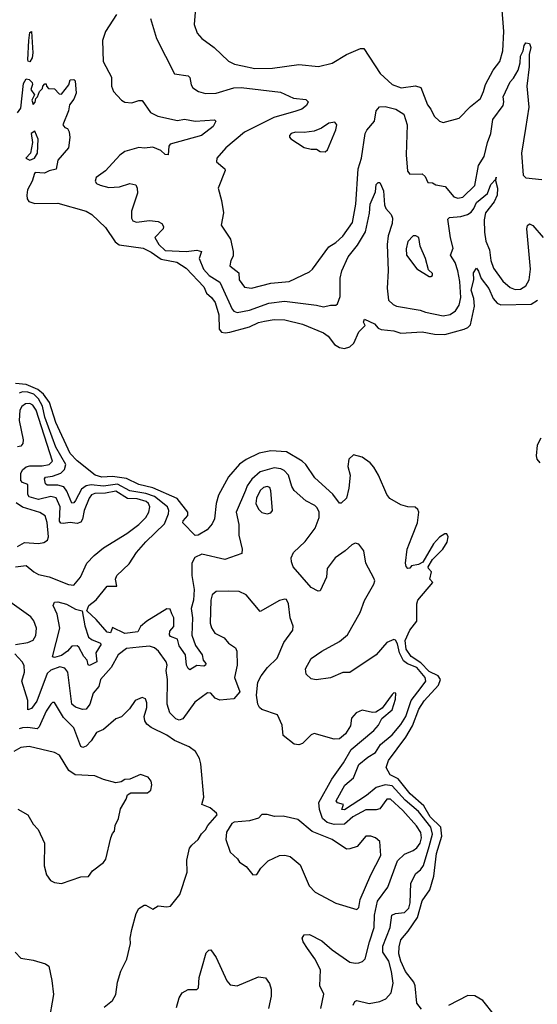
# Model space of a CAD drawing. Extents: x 1493970 to 1595317, y 729910 to 844791.
# Tile 143 of 256: x 1527988 to 1530930, y 779639 to 785232. Entities that reach past the tile are written whole.
import ezdxf

# ---------------------------------------------------------------- set-up
doc = ezdxf.new("R2010")
doc.units = 0

msp = doc.modelspace()

# ---------------------------------------------------------------- linework, layer by layer
at = {"layer": '0CON10XD'}
for points in [[(1528985.6, 785275), (1528979.4, 785205), (1528997.1, 785155), (1529022.5, 785125), (1529094, 785075), (1529175, 784997.1), (1529209.8, 784979.8), (1529255, 784970.6), (1529325.3, 784955.3), (1529425, 784956.5), (1529575, 784977.9), (1529686.6, 784966.6), (1529765, 784984.6), (1529845, 785034.4), (1529925, 785068.2), (1529945, 785068.9), (1530036, 784926), (1530104.8, 784864.8), (1530155.4, 784844.6), (1530237.4, 784857.4), (1530267.6, 784847.6), (1530305, 784748.8), (1530325.7, 784725), (1530343.8, 784685), (1530375, 784655.8), (1530395, 784649.2), (1530485, 784672.5), (1530550.1, 784739.9), (1530607.8, 784785), (1530623.3, 784825), (1530635.4, 784865), (1530680, 784945), (1530716.2, 784995), (1530733.5, 785055), (1530739.6, 785165), (1530728.5, 785311.5)], [(1528538.2, 785261.7), (1528475.8, 785165), (1528459.2, 785115), (1528462.9, 784995), (1528510, 784905), (1528510, 784855), (1528521.2, 784825), (1528567.1, 784775), (1528585, 784764.4), (1528625, 784760), (1528665, 784772.7), (1528685, 784772.9), (1528731.1, 784705), (1528773.8, 784683.8), (1528885, 784660.5), (1528925, 784666.9), (1528985, 784656.2), (1529095, 784663.8), (1529103.8, 784655), (1529088.6, 784625), (1529020.8, 784575), (1528844.2, 784525), (1528835.5, 784514.5), (1528832.5, 784465), (1528815, 784467.1), (1528789.5, 784489.5), (1528745, 784508.1), (1528698.2, 784501.8), (1528665, 784506.4), (1528585, 784482.9), (1528557.4, 784462.6), (1528475.9, 784374.1), (1528423.6, 784336.4), (1528417.5, 784315), (1528425, 784302.5), (1528445, 784292.5), (1528495, 784278.8), (1528555, 784283.5), (1528615, 784301.4), (1528647.5, 784295), (1528655.9, 784275.9), (1528656.9, 784246.9), (1528623.1, 784145), (1528624.3, 784105), (1528630.5, 784090.5), (1528652.6, 784082.6), (1528725, 784090.8), (1528775.3, 784085.3), (1528795.3, 784075.3), (1528805, 784057.5), (1528804.3, 784045), (1528756.2, 783995), (1528778.4, 783955), (1528815, 783920.7), (1528935, 783916.2), (1528995, 783923.7), (1529021.8, 783915), (1529008.1, 783875), (1529033.7, 783815), (1529065, 783779), (1529125, 783742), (1529137.1, 783717.1), (1529195, 783587.5), (1529205.7, 783575.7), (1529225, 783568.6), (1529295, 783581.7), (1529405, 783622.9), (1529493, 783633), (1529675, 783611.1), (1529715, 783600.7), (1529755, 783610.5), (1529785, 783610), (1529795, 783619.2), (1529809.9, 783660.1), (1529810, 783765), (1529819.3, 783805), (1529854.7, 783885), (1529908.7, 783951.3), (1529952.7, 784027.3), (1529976.4, 784133.6), (1529980.5, 784185), (1530010, 784255), (1530015, 784296.7), (1530025, 784306.7), (1530035, 784307.5), (1530045, 784287.5), (1530055, 784260), (1530061.3, 784181.3), (1530069.2, 784159.2), (1530100, 784125), (1530107.9, 784105), (1530104.6, 784075), (1530081.8, 784005), (1530077.4, 783955), (1530082.9, 783805), (1530076.5, 783706.5), (1530085, 783638.8), (1530110, 783615), (1530130, 783605), (1530265, 783582.5), (1530295, 783570.7), (1530395, 783550.3), (1530435, 783558.1), (1530465, 783579.1), (1530485, 783610.8), (1530495.7, 783655), (1530490.4, 783745), (1530478.7, 783805), (1530462.4, 783852.4), (1530435.9, 783895), (1530450.9, 783935), (1530436.2, 783993.8), (1530421.6, 784098.4), (1530431.3, 784108.7), (1530495, 784114.1), (1530534, 784126), (1530555, 784139.3), (1530569.1, 784159.1), (1530585, 784194.6), (1530647.1, 784245), (1530665, 784296.2), (1530693.9, 784326), (1530697, 784337), (1530693.9, 784326), (1530691.7, 784318.3), (1530703.3, 784275), (1530701.5, 784235), (1530685, 784197.3), (1530635.4, 784134.6), (1530627.6, 784095), (1530629.3, 784025), (1530638, 783975), (1530658.9, 783925), (1530666, 783865), (1530680.4, 783820.4), (1530735, 783746.2), (1530775, 783710.4), (1530805, 783699.6), (1530835, 783701.5), (1530865, 783721.1), (1530883.2, 783755), (1530891.1, 783815), (1530870.8, 784045), (1530875, 784063.8), (1530885, 784072.5), (1530905, 784062.5), (1530963.1, 783995)], [(1528731.7, 785238.3), (1528765.5, 785125.5), (1528868.8, 784925), (1528945, 784914.4), (1528954.6, 784904.6), (1528962.5, 784862.5), (1528972.5, 784845), (1529005, 784824.5), (1529043.7, 784813.7), (1529104.7, 784815.3), (1529204.7, 784845.3), (1529246.7, 784846.7), (1529470.9, 784820.9), (1529545, 784786.5), (1529615, 784779.2), (1529628, 784765), (1529618.6, 784745), (1529592, 784725), (1529557.1, 784712.9), (1529432.7, 784677.3), (1529265.7, 784594.3), (1529160.5, 784505), (1529109.2, 784445), (1529105.8, 784425), (1529153.3, 784385), (1529156.2, 784375), (1529116, 784275), (1529135.7, 784205), (1529146, 784135), (1529133.8, 784065), (1529185.5, 783985.5), (1529201.4, 783915), (1529201.2, 783888.8), (1529188.8, 783865), (1529183.3, 783835), (1529233.2, 783795), (1529235, 783753.8), (1529265, 783713.1), (1529305, 783707.5), (1529415, 783736.1), (1529520, 783745), (1529635, 783800), (1529652.5, 783815), (1529745, 783941.9), (1529785, 783967.3), (1529825, 784002.7), (1529880.1, 784079.9), (1529899.1, 784185), (1529912, 784385), (1529930, 784445), (1529952.5, 784585), (1529961.8, 784605), (1530004, 784656), (1530014.6, 784715.4), (1530032.4, 784737.6), (1530065, 784738.8), (1530126.7, 784725), (1530170.6, 784695), (1530190.4, 784635), (1530184.6, 784465), (1530192.2, 784372.2), (1530205.7, 784355.7), (1530275, 784357.1), (1530292.1, 784342.1), (1530307.5, 784307.5), (1530335, 784306.2), (1530352.5, 784295), (1530406.7, 784285), (1530455, 784225.6), (1530478.1, 784218.1), (1530506.5, 784223.5), (1530575, 784290.5), (1530596.6, 784403.4), (1530627.8, 784455), (1530647.5, 784535), (1530666.8, 784585), (1530677.9, 784665), (1530735.4, 784745), (1530739.7, 784765), (1530736.2, 784795), (1530775, 784879.4), (1530795, 784900), (1530820.4, 784945), (1530832.2, 784987.8), (1530833.9, 785026.1), (1530850.4, 785055), (1530855.2, 785085), (1530865, 785100.8), (1530885, 785097.5), (1530892.9, 785075), (1530884, 785035), (1530883.4, 784965), (1530870, 784855), (1530882.1, 784735), (1530862.2, 784615), (1530840.8, 784475), (1530850, 784350), (1530865, 784334.2), (1530955.5, 784325.5)], [(1528045, 784993.8), (1528036.4, 784996.4), (1528034.5, 785004.5), (1528039.2, 785115), (1528045, 785160), (1528055, 785166.2), (1528063.6, 785045), (1528059.5, 785015), (1528045, 784993.8)], [(1527975, 784702.5), (1527995, 784730), (1528010.4, 784869.6), (1528025, 784896.7), (1528042.2, 784892.2), (1528058.8, 784875), (1528061.2, 784865), (1528051.1, 784835), (1528072.5, 784805), (1528057.5, 784775), (1528065, 784750), (1528077, 784763), (1528080, 784785), (1528090, 784795), (1528100, 784825), (1528118.3, 784841.7), (1528120, 784855), (1528131.7, 784868.3), (1528138.3, 784868.3), (1528140, 784855), (1528151.7, 784841.7), (1528185, 784840), (1528211.7, 784811.7), (1528225, 784810), (1528267, 784863), (1528275, 784890), (1528295, 784892.5), (1528302.5, 784885), (1528308.9, 784815), (1528295, 784781.2), (1528270.8, 784749.2), (1528265.3, 784714.7), (1528233.8, 784635), (1528245, 784620), (1528260, 784615), (1528270, 784595), (1528272.5, 784562.5), (1528265.3, 784505), (1528205.5, 784435), (1528195, 784384), (1528155, 784374.2), (1528129.7, 784360.3), (1528075.9, 784364.1), (1528071.7, 784358.3), (1528059.8, 784315), (1528032.2, 784265), (1528028.9, 784235), (1528030.8, 784215), (1528040.2, 784200.2), (1528075, 784188.5), (1528205, 784190.5), (1528366.2, 784145), (1528398.6, 784125), (1528475, 784052.3), (1528531.1, 783971.1), (1528553.1, 783953.1), (1528690, 783935), (1528735, 783912.7), (1528791.3, 783871.3), (1528882, 783855), (1528935, 783820), (1529034.6, 783715), (1529049.3, 783679.3), (1529078.2, 783655), (1529099.1, 783625), (1529120.8, 783555), (1529121.2, 783475), (1529135, 783458.2), (1529156.5, 783453.5), (1529183.3, 783456.7), (1529295, 783487.3), (1529345, 783511.4), (1529379.5, 783520.5), (1529435, 783528.4), (1529495, 783527.8), (1529595, 783502.9), (1529715, 783454.4), (1529740.6, 783435), (1529777.7, 783387.7), (1529805, 783370.9), (1529835, 783365.4), (1529865, 783373.8), (1529886.4, 783395), (1529915, 783458.8), (1529952.5, 783495), (1529942.5, 783515), (1529948.3, 783531.7), (1530005, 783503.8), (1530025, 783480), (1530041.9, 783471.9), (1530115, 783465.5), (1530155, 783450.8), (1530275, 783458.5), (1530345, 783445.3), (1530405, 783444.7), (1530515, 783474.3), (1530535.7, 783484.3), (1530550.2, 783499.8), (1530573.8, 783605), (1530569.2, 783649.2), (1530554.8, 783695), (1530568.6, 783755), (1530566.7, 783795), (1530585, 783820), (1530596.7, 783803.3), (1530611.4, 783761.4), (1530655, 783706), (1530678.6, 783648.6), (1530702.5, 783622.5), (1530722.5, 783612.5), (1530895, 783615.8), (1530930.7, 783639.3)], [(1529725, 784482.5), (1529737.5, 784492.5), (1529785, 784607.5), (1529790, 784635), (1529779.5, 784649.5), (1529745, 784644.3), (1529703.6, 784616.4), (1529661.3, 784598.7), (1529605, 784591.4), (1529555, 784592.9), (1529531.2, 784585), (1529522, 784575), (1529521.2, 784565), (1529530, 784555), (1529605, 784506.7), (1529645, 784496.2), (1529675, 784496.2), (1529695, 784483.8), (1529725, 784482.5)], [(1528045, 784434.6), (1528072.9, 784445), (1528088.9, 784475), (1528093, 784553), (1528075, 784600), (1528053.6, 784586.4), (1528060, 784535), (1528049.4, 784475), (1528023.8, 784445), (1528045, 784434.6)], [(1530325, 783773.3), (1530335, 783780), (1530335, 783790), (1530311.2, 783811.2), (1530295.5, 783875), (1530264.1, 783945.9), (1530255.9, 783995.9), (1530240, 784005), (1530225, 784003.8), (1530195, 783973.3), (1530185, 783930), (1530186.9, 783895), (1530245, 783817.1), (1530315, 783773.3), (1530325, 783773.3)], [(1528193.5, 782943.5), (1528157.5, 783057.5), (1528124.3, 783105), (1528091.2, 783131.2), (1528025, 783159.1), (1527965, 783165.7)], [(1530000.7, 782059.3), (1529955.9, 782145.9), (1529943.3, 782215), (1529915, 782253.3), (1529895, 782258.8), (1529875, 782250), (1529838.8, 782215), (1529781.9, 782175), (1529735.6, 782115), (1529731.1, 782065), (1529695, 781988.8), (1529685, 781986.2), (1529645, 782007.5), (1529542.9, 782125), (1529532.1, 782152.1), (1529531.9, 782175), (1529545, 782205.7), (1529611.3, 782268.7), (1529666.9, 782343.1), (1529690.8, 782405), (1529690.3, 782435), (1529678.9, 782458.9), (1529665, 782472.7), (1529615, 782499.4), (1529548.7, 782558.7), (1529535, 782580), (1529515.3, 782645), (1529491.4, 782671.4), (1529471.5, 782681.5), (1529435, 782686.7), (1529355, 782664.7), (1529307, 782623), (1529281.3, 782585), (1529272.2, 782557.8), (1529218.2, 782435), (1529234.5, 782365.5), (1529233.8, 782305), (1529253.1, 782225), (1529249.8, 782200.2), (1529155, 782165.9), (1529023, 782197), (1528982.9, 782177.1), (1528966.8, 782145), (1528967.2, 782075), (1528980, 781995), (1528976, 781935), (1528962.6, 781887.4), (1528970, 781835), (1528965.7, 781735.7), (1528987.2, 781677.2), (1529025.6, 781625), (1529030.6, 781595), (1529045.5, 781575), (1529043.8, 781565), (1529035, 781560.6), (1528995, 781564.4), (1528955, 781539.2), (1528945, 781547.1), (1528936.9, 781565), (1528930.6, 781625), (1528894.6, 781675), (1528885, 781712.5), (1528845, 781729.2), (1528838.7, 781738.7), (1528841.5, 781758.5), (1528863.3, 781785), (1528863.3, 781835), (1528853, 781857), (1528843, 781883), (1528825, 781886.2), (1528710.6, 781815), (1528675.6, 781784.4), (1528658.8, 781755), (1528585, 781744.7), (1528515, 781780), (1528505, 781750), (1528485, 781752.5), (1528422.5, 781825), (1528370, 781875), (1528380.8, 781905), (1528423.2, 781936.8), (1528485, 782014.3), (1528540, 782015), (1528532.9, 782055), (1528540.5, 782075), (1528609.6, 782140.4), (1528652.1, 782205), (1528705, 782265.6), (1528811.8, 782368.2), (1528834.3, 782425), (1528836.3, 782445), (1528827.3, 782465), (1528754.5, 782524.5), (1528705, 782540.7), (1528615, 782556.9), (1528544.5, 782594.6), (1528465, 782583.3), (1528395, 782590), (1528365.9, 782584.1), (1528339.2, 782565), (1528305, 782501.5), (1528295, 782487.5), (1528285, 782485.6), (1528255.9, 782555), (1528238.2, 782578.2), (1528205, 782588.8), (1528145, 782587.9), (1528134.7, 782595), (1528128.2, 782625), (1528135, 782632.9), (1528175, 782638.5), (1528222.8, 782657.2), (1528243.5, 782676.5), (1528249.7, 782705), (1528193.3, 782805), (1528131.8, 782975), (1528117.5, 783037.5), (1528095, 783077.8), (1528068, 783105), (1528035, 783116.6), (1528005, 783118.7), (1527985, 783110)], [(1527965, 782123.4), (1528025, 782131.5), (1528067.9, 782095), (1528095, 782080.5), (1528155, 782067.9), (1528265, 782023.3), (1528295, 782020), (1528334.2, 782065), (1528369.2, 782145), (1528410.5, 782189.5), (1528465, 782232.5), (1528596.4, 782313.6), (1528664.8, 782365.2), (1528704.5, 782405), (1528721.8, 782435), (1528728.2, 782465), (1528720.9, 782485), (1528706.1, 782496.1), (1528655, 782510.4), (1528601.7, 782511.7), (1528535, 782554.3), (1528475, 782542), (1528415, 782541.6), (1528396.5, 782533.5), (1528383.3, 782515), (1528354.5, 782445), (1528344.5, 782395.5), (1528335, 782377.3), (1528315, 782371.3), (1528275, 782377), (1528235, 782369.6), (1528221.9, 782371.9), (1528214, 782384), (1528217.3, 782465), (1528195, 782515.3), (1528165, 782524.4), (1528095, 782507), (1528041.8, 782521.9), (1528033.9, 782535), (1528035, 782592.5), (1528003.2, 782603.2), (1527994.8, 782614.8), (1527995, 782653.8), (1528004.3, 782675), (1528025, 782691.9), (1528045, 782698), (1528115, 782697.9), (1528154.8, 782705.2), (1528175.2, 782725), (1528081.7, 783015), (1528063.3, 783043.3), (1528045, 783052), (1528020.7, 783049.3), (1528000.5, 783035), (1527989.4, 783015), (1527985.6, 782955), (1528008.7, 782845), (1528005.9, 782824.1), (1527995, 782810.6), (1527975, 782806.2)], [(1530271.7, 779611.7), (1530244.4, 779645), (1530235.4, 779745), (1530228.7, 779765), (1530181.8, 779825), (1530154.4, 779885), (1530143.8, 779925), (1530144.3, 779965.7), (1530155, 780005.6), (1530196.2, 780053.8), (1530248.4, 780131.6), (1530275, 780226.7), (1530320.1, 780289.9), (1530342.6, 780367.4), (1530357.3, 780495), (1530386.6, 780595), (1530381.1, 780645), (1530320.6, 780705), (1530285.9, 780765.9), (1530207.9, 780835), (1530139.7, 780919.7), (1530093.4, 780943.4), (1530070.8, 780985), (1530083.9, 781025), (1530182.5, 781157.5), (1530219.8, 781220.2), (1530257.2, 781315), (1530286.9, 781363.1), (1530368.6, 781451.4), (1530380.1, 781485), (1530366.6, 781505), (1530315, 781530.3), (1530268.7, 781578.7), (1530212.6, 781615), (1530185, 781657.3), (1530178.4, 781705), (1530204.6, 781765.4), (1530244.6, 781815), (1530246, 781914), (1530251.8, 781935), (1530336.2, 782035), (1530320, 782055), (1530329.2, 782095), (1530311.2, 782115), (1530310, 782125), (1530334.1, 782165.9), (1530392.3, 782225), (1530416.9, 782265), (1530422.5, 782295), (1530415, 782311.2), (1530405, 782312), (1530375, 782291.9), (1530340, 782255), (1530278.8, 782151.2), (1530255, 782136.9), (1530215, 782130), (1530205, 782116.7), (1530195, 782114), (1530185, 782126.7), (1530181.5, 782145), (1530189.6, 782225), (1530217.4, 782292.6), (1530249.7, 782375), (1530256.1, 782435), (1530250.9, 782450.9), (1530235, 782462.5), (1530195, 782465.4), (1530155, 782477.3), (1530091.8, 782511.8), (1530075.4, 782535), (1530028.2, 782645), (1530000.7, 782690.7), (1529980, 782715), (1529935, 782748.2), (1529885, 782760), (1529858, 782735), (1529852.9, 782695), (1529865.6, 782645), (1529859.3, 782570.7), (1529846.4, 782513.6), (1529815, 782485.7), (1529805, 782486), (1529767.8, 782537.8), (1529665, 782629.4), (1529615.2, 782705.2), (1529593.3, 782725), (1529505, 782778.1), (1529415, 782783.7), (1529349.6, 782770.4), (1529275.7, 782734.3), (1529237.5, 782707.5), (1529175.6, 782635), (1529118.2, 782531.8), (1529104.6, 782485), (1529095, 782397.5), (1529082.1, 782367.9), (1529053.8, 782335), (1529002, 782305), (1528985, 782302.7), (1528915, 782374), (1528917.5, 782385), (1528943.4, 782415), (1528944.3, 782435), (1528882.3, 782512.3), (1528745, 782572.7), (1528665, 782592.2), (1528595, 782626.3), (1528515, 782637.5), (1528454.4, 782634.4), (1528417.5, 782645), (1528315, 782727.3), (1528275, 782768.9), (1528193.5, 782943.5)], [(1530950.3, 782855), (1530929.4, 782815), (1530922.7, 782755), (1530926.7, 782735), (1530944.7, 782714.7)], [(1529395, 782425.7), (1529415, 782431.2), (1529425.7, 782445), (1529415.3, 782555.3), (1529410, 782575), (1529395, 782581.5), (1529374.4, 782575), (1529355, 782558.5), (1529334.2, 782515), (1529331.1, 782485), (1529345, 782451.1), (1529365, 782433.5), (1529395, 782425.7)], [(1527975, 782239.2), (1528015, 782261.8), (1528095, 782256.9), (1528125, 782262.5), (1528146, 782275), (1528151.4, 782295), (1528144, 782376), (1528133.1, 782413.1), (1528102.9, 782432.9), (1528005, 782463.1), (1527968.3, 782488.3)], [(1529883.3, 779635), (1529892.5, 779655), (1529905, 779661.2), (1529975, 779643.6), (1530035, 779654.6), (1530069.1, 779670.9), (1530098.5, 779705), (1530110.8, 779759.2), (1530102, 779825), (1530085.5, 779885), (1530052.4, 779935), (1530051.5, 779968.5), (1530094.4, 780075), (1530103.8, 780145), (1530124.7, 780155.3), (1530175, 780160.8), (1530199.4, 780185), (1530206.8, 780215), (1530211.9, 780328.1), (1530238.7, 780381.3), (1530266.6, 780403.4), (1530282.3, 780427.7), (1530315.4, 780535), (1530334.6, 780605), (1530325.7, 780645), (1530255, 780733.8), (1530178.6, 780798.6), (1530105, 780880.5), (1530065, 780885.8), (1530015, 780871.7), (1529960, 780825), (1529835, 780743.1), (1529818.6, 780745), (1529827.8, 780775), (1529795, 780782.8), (1529786.4, 780795), (1529835.4, 780884.6), (1529885.2, 780924.8), (1529915, 781000.9), (1529966.2, 781043.8), (1530009.8, 781070.2), (1530039.7, 781115), (1530105, 781170), (1530155, 781227.7), (1530182.7, 781275), (1530212.7, 781365), (1530269.3, 781439.3), (1530296.9, 781475), (1530293.3, 781495), (1530245, 781551.5), (1530193, 781573), (1530169.7, 781589.7), (1530146.2, 781636.2), (1530135, 781687.1), (1530125, 781707.5), (1530115, 781710.8), (1530074.2, 781695), (1530013.3, 781625), (1529865, 781523.6), (1529825, 781524.3), (1529755, 781494.4), (1529673.2, 781483.2), (1529645, 781488), (1529616, 781515), (1529612.5, 781545), (1529645, 781604.2), (1529705, 781645.5), (1529805, 781699.6), (1529851.2, 781738.8), (1529923.8, 781865), (1529947.6, 781932.4), (1530000.8, 782025), (1530005.7, 782045), (1530000.7, 782059.3)], [(1529700.4, 779615), (1529717.5, 779697.5), (1529693.9, 779745), (1529697.6, 779835), (1529665, 779897.5), (1529623.6, 779956.4), (1529600, 779995), (1529594.2, 780015.8), (1529605.8, 780034.2), (1529635, 780035.6), (1529705, 779999.6), (1529765, 779949.2), (1529865, 779879.5), (1529895, 779872.2), (1529915.5, 779874.5), (1529937.2, 779882.8), (1529951.8, 779898.2), (1529975.7, 779995), (1530003.6, 780075), (1530005.3, 780145.3), (1530022.4, 780225), (1530080.7, 780305), (1530136.1, 780453.9), (1530175, 780492.9), (1530225, 780512.9), (1530245, 780527.2), (1530264, 780555), (1530271.9, 780585), (1530267.3, 780615), (1530243.7, 780653.7), (1530165, 780740), (1530095, 780803.8), (1530074.4, 780805), (1530035, 780749.2), (1530015, 780743.3), (1529955, 780743.3), (1529881.1, 780705), (1529835, 780661.6), (1529775, 780660.4), (1529735, 780671.3), (1529710, 780695), (1529691.4, 780745), (1529688.1, 780785), (1529761.7, 780918.3), (1529828.9, 781011.1), (1529873, 781087), (1530000.5, 781195), (1530026.7, 781225), (1530047.3, 781262.7), (1530105, 781312), (1530125, 781372.5), (1530126.2, 781406.2), (1530115, 781408), (1530105, 781400), (1530048.6, 781321.4), (1530011.7, 781298.3), (1529993.6, 781296.4), (1529935, 781310.6), (1529900, 781295), (1529873.5, 781265), (1529868.1, 781221.9), (1529840.8, 781175), (1529805, 781147.5), (1529775.5, 781144.5), (1529662.6, 781177.4), (1529645, 781169.4), (1529595, 781120), (1529575, 781114), (1529547.7, 781117.7), (1529485.8, 781165.8), (1529480.5, 781225), (1529453.8, 781283.8), (1529365, 781314.5), (1529350.6, 781325), (1529341.9, 781345), (1529334.4, 781395), (1529341.6, 781468.4), (1529360.4, 781505), (1529397.1, 781552.9), (1529451.4, 781605), (1529488.5, 781695), (1529540, 781765), (1529543, 781787), (1529524.5, 781835), (1529515, 781913.3), (1529505, 781938), (1529495, 781941.2), (1529465, 781933.8), (1529355, 781870), (1529276, 781965), (1529235, 781984.5), (1529173.6, 781986.4), (1529105, 781984.4), (1529082.1, 781965), (1529073.9, 781935), (1529070.8, 781805), (1529077.6, 781777.6), (1529098.1, 781748.1), (1529151.1, 781721.1), (1529175, 781690.8), (1529214, 781665), (1529222.9, 781645), (1529224.4, 781565), (1529208.2, 781495), (1529240, 781415), (1529205, 781374.2), (1529125, 781367.1), (1529098.8, 781378.8), (1529075, 781406.7), (1529055, 781408.7), (1528983.8, 781355), (1528915, 781260.6), (1528895, 781253.2), (1528875, 781260), (1528840.9, 781295), (1528826.4, 781345), (1528827.7, 781485), (1528821.3, 781535), (1528826.9, 781565), (1528821.5, 781585), (1528777.3, 781645), (1528754.2, 781665), (1528725, 781673.8), (1528667.3, 781667.3), (1528595, 781661.1), (1528547.1, 781625), (1528508.4, 781551.6), (1528447.5, 781485), (1528438.5, 781445), (1528405, 781406.9), (1528386.6, 781343.4), (1528365, 781315.5), (1528345, 781313.9), (1528305, 781326.6), (1528285, 781344.6), (1528261.9, 781525), (1528245, 781548.4), (1528215.8, 781555.8), (1528165, 781537), (1528145, 781518.9), (1528085, 781360.8), (1528055, 781320), (1528035, 781312.9), (1528033.5, 781365), (1527999.7, 781475), (1528016.1, 781525), (1528013.4, 781563.4), (1528002, 781585), (1527959.8, 781629.8)], [(1527965, 781682.8), (1528035, 781693.6), (1528065, 781707.5), (1528080.4, 781735), (1528083.8, 781775), (1528067.9, 781817.9), (1528050.6, 781840.6), (1527931.4, 781925)], [(1528385, 781563.1), (1528377.7, 781567.7), (1528371.1, 781595), (1528351.8, 781615), (1528325, 781668.8), (1528315, 781676), (1528285, 781674), (1528260.5, 781645), (1528225, 781620.6), (1528185, 781608.9), (1528175, 781612.5), (1528215.4, 781775.4), (1528201.1, 781855), (1528178.1, 781905), (1528186.8, 781923.2), (1528205, 781925.4), (1528255, 781911.8), (1528305, 781884.6), (1528342.5, 781875), (1528358.3, 781788.3), (1528380, 781725), (1528399.3, 781709.3), (1528443.2, 781693.2), (1528450.8, 781685), (1528420.4, 781635), (1528426.5, 781585), (1528385, 781563.1)], [(1528467.4, 779622.6), (1528515, 779661.2), (1528535.1, 779694.8), (1528543.6, 779765), (1528562.7, 779827.3), (1528597.5, 779895), (1528618, 779985), (1528616.2, 780015), (1528626.2, 780065), (1528649.2, 780155), (1528665, 780183.3), (1528695, 780202), (1528705, 780202), (1528745, 780179.2), (1528775, 780198), (1528825, 780192), (1528845, 780196), (1528897.4, 780262.6), (1528939.7, 780389.7), (1528937.7, 780457.7), (1528954.1, 780525.9), (1528966.1, 780543.9), (1529003.3, 780575), (1529021.7, 780608.3), (1529045, 780630), (1529057.5, 780655), (1529110, 780715), (1529107.5, 780725), (1529070, 780755), (1529024, 780775), (1529034.2, 780815), (1529017.1, 781005), (1529010.8, 781035), (1528988, 781075), (1528951.8, 781101.8), (1528867.8, 781137.8), (1528825, 781167.8), (1528735, 781211.2), (1528710.7, 781230.7), (1528699.1, 781249.1), (1528695.5, 781275), (1528711.5, 781325), (1528710.9, 781350.9), (1528704.1, 781374.1), (1528685, 781382), (1528644.6, 781365.4), (1528611.7, 781318.3), (1528566.9, 781273.1), (1528535, 781260), (1528465, 781200), (1528425, 781183.3), (1528393.4, 781135), (1528365, 781106.2), (1528347.9, 781097.9), (1528335, 781104.4), (1528295, 781208.9), (1528237.5, 781267.5), (1528185, 781352.9), (1528175, 781353.1), (1528165, 781344.4), (1528137.8, 781305), (1528099.5, 781215), (1528086.8, 781203.2), (1528035, 781212.2), (1528005, 781210.6), (1527985, 781203.4)], [(1527978, 780748), (1528034, 780715), (1528065, 780662), (1528092.7, 780632.7), (1528130, 780555), (1528128, 780425), (1528141.2, 780375), (1528162.9, 780342.9), (1528185, 780332), (1528225, 780326), (1528335, 780363.8), (1528380, 780365), (1528402.3, 780397.7), (1528465, 780444), (1528477.2, 780462.8), (1528506.7, 780585), (1528515, 780610), (1528527, 780623), (1528530, 780655), (1528548.8, 780695), (1528560.5, 780749.5), (1528593.3, 780805), (1528600.7, 780829.3), (1528619.3, 780840.7), (1528715, 780841.4), (1528733.3, 780855), (1528740, 780885), (1528735, 780907.5), (1528718.8, 780928.8), (1528675, 780943.8), (1528615, 780917.5), (1528585, 780916.7), (1528565, 780902.5), (1528535, 780897.5), (1528465, 780916.2), (1528415, 780937.5), (1528303, 780943), (1528267.1, 780967.1), (1528215, 781054.2), (1528185, 781070), (1528042.8, 781102.8), (1527995, 781098), (1527955, 781076.1)], [(1529905, 780178.1), (1529915, 780189.2), (1529923.8, 780235), (1529984.6, 780375), (1530040, 780485), (1530034.2, 780564.2), (1530010, 780585), (1529984.3, 780594.3), (1529955, 780594.2), (1529906, 780535), (1529865, 780521.5), (1529845, 780521.1), (1529765, 780574.5), (1529650.8, 780620.8), (1529568.7, 780688.7), (1529485, 780707.1), (1529436.1, 780706.1), (1529395, 780716.7), (1529365, 780716.7), (1529345, 780697.5), (1529295, 780682), (1529207, 780673), (1529193.3, 780666.7), (1529163.6, 780616.4), (1529158.8, 780575), (1529185, 780503.3), (1529226.4, 780466.4), (1529237, 780447), (1529275, 780422.5), (1529313.9, 780373.9), (1529335, 780376.7), (1529358.3, 780411.7), (1529400, 780455), (1529465, 780484.3), (1529495.6, 780485.6), (1529525, 780478), (1529582.2, 780432.2), (1529633, 780313), (1529667, 780277), (1529785, 780214.2), (1529905, 780178.1)], [(1527963.1, 779935), (1527995, 779901.4), (1528065, 779890.7), (1528135, 779870), (1528152.9, 779855), (1528170.6, 779775), (1528179.4, 779695), (1528152.7, 779532.7)], [(1528879.1, 779620.9), (1528895, 779676.7), (1528911.2, 779705), (1528945, 779722.5), (1528995, 779724), (1529005, 779733.3), (1529008.7, 779791.3), (1529024.1, 779844.1), (1529048.8, 779931.2), (1529062.7, 779947.3), (1529075, 779948.8), (1529105.4, 779905.4), (1529165, 779772.5), (1529185, 779750), (1529225, 779743.5), (1529345, 779794.3), (1529385, 779788.8), (1529407.4, 779757.4), (1529417.1, 779725), (1529418.1, 779685), (1529402.5, 779615)], [(1530687.1, 779577.1), (1530621, 779661), (1530575, 779686.8), (1530535, 779689.3), (1530425, 779631.5)]]:
    msp.add_lwpolyline(points, dxfattribs=at)

doc.saveas('drawing.dxf')
